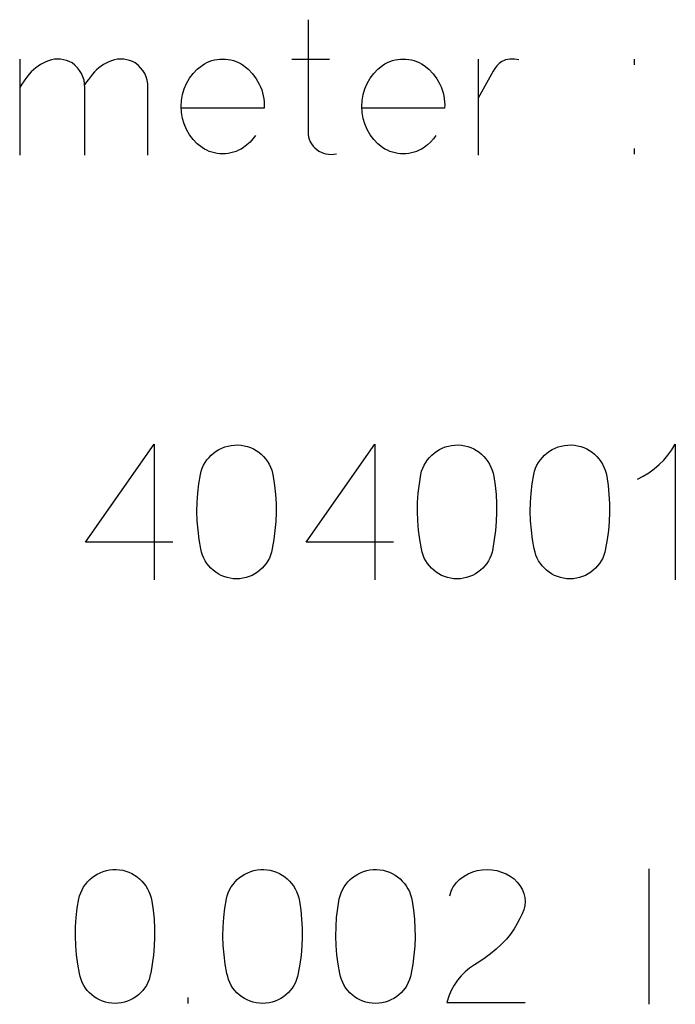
# Model space of a CAD drawing. Header units: inches. Extents: x -14.1 to 21.9, y -36.2 to -13.1.
# Tile 45 of 74: x 8.005 to 8.15, y -24.83 to -24.612. Entities that reach past the tile are written whole.
import ezdxf

# ---------------------------------------------------------------- set-up
doc = ezdxf.new("R2010")
doc.units = ezdxf.units.IN
doc.header["$LTSCALE"] = 0.5
doc.header["$MEASUREMENT"] = 0

msp = doc.modelspace()

# ---------------------------------------------------------------- linework, layer by layer
at = {"color": 7, "linetype": 'Continuous'}
for p, q in [((8.06845, -24.61201), (8.06845, -24.63679)), ((8.00473, -24.62071), (8.00474, -24.64197)), ((8.00879, -24.62226), (8.00827, -24.62266)), ((8.00934, -24.62191), (8.00879, -24.62226)), ((8.00991, -24.6216), (8.00934, -24.62191)), ((8.0105, -24.62132), (8.00991, -24.6216)), ((8.01112, -24.62108), (8.0105, -24.62132)), ((8.01177, -24.62089), (8.01112, -24.62108)), ((8.01112, -24.62108), (8.01112, -24.62108)), ((8.01242, -24.62077), (8.01177, -24.62089)), ((8.01308, -24.62073), (8.01242, -24.62077)), ((8.01375, -24.62075), (8.01308, -24.62073)), ((8.01441, -24.62085), (8.01375, -24.62075)), ((8.01506, -24.62102), (8.01441, -24.62085)), ((8.01569, -24.62126), (8.01506, -24.62102)), ((8.0163, -24.62158), (8.01569, -24.62126)), ((8.01693, -24.62207), (8.0163, -24.62158)), ((8.0163, -24.62158), (8.0163, -24.62158)), ((8.01749, -24.62262), (8.01693, -24.62207)), ((8.02274, -24.62226), (8.02223, -24.62266)), ((8.02328, -24.62191), (8.02274, -24.62226)), ((8.02384, -24.6216), (8.02328, -24.62191)), ((8.02443, -24.62132), (8.02384, -24.6216)), ((8.02504, -24.62108), (8.02443, -24.62132)), ((8.02571, -24.62089), (8.02504, -24.62108)), ((8.02504, -24.62108), (8.02504, -24.62108)), ((8.02637, -24.62077), (8.02571, -24.62089)), ((8.02704, -24.62073), (8.02637, -24.62077)), ((8.02771, -24.62075), (8.02704, -24.62073)), ((8.02838, -24.62085), (8.02771, -24.62075)), ((8.02902, -24.62102), (8.02838, -24.62085)), ((8.02965, -24.62126), (8.02902, -24.62102)), ((8.03026, -24.62158), (8.02965, -24.62126)), ((8.03089, -24.62207), (8.03026, -24.62158)), ((8.03026, -24.62158), (8.03026, -24.62158)), ((8.03145, -24.62262), (8.03089, -24.62207)), ((8.04398, -24.62296), (8.04502, -24.62212)), ((8.04502, -24.62212), (8.04555, -24.62179)), ((8.04502, -24.62212), (8.04502, -24.62212)), ((8.04555, -24.62179), (8.04608, -24.6215)), ((8.04608, -24.6215), (8.04663, -24.62126)), ((8.04663, -24.62126), (8.0472, -24.62106)), ((8.0472, -24.62106), (8.04777, -24.62091)), ((8.04777, -24.62091), (8.04836, -24.6208)), ((8.04836, -24.6208), (8.04896, -24.62073)), ((8.04896, -24.62073), (8.04958, -24.62071)), ((8.04958, -24.62071), (8.05019, -24.62073)), ((8.05019, -24.62073), (8.0508, -24.6208)), ((8.0508, -24.6208), (8.05139, -24.62091)), ((8.05139, -24.62091), (8.05197, -24.62106)), ((8.05197, -24.62106), (8.05254, -24.62126)), ((8.05254, -24.62126), (8.0531, -24.6215)), ((8.0531, -24.6215), (8.05365, -24.62179)), ((8.05365, -24.62179), (8.05418, -24.62212)), ((8.05418, -24.62212), (8.05418, -24.62212)), ((8.05418, -24.62212), (8.05525, -24.62298)), ((8.06488, -24.62075), (8.07321, -24.62075)), ((8.08389, -24.62296), (8.08492, -24.62212)), ((8.08492, -24.62212), (8.08545, -24.62179)), ((8.08492, -24.62212), (8.08492, -24.62212)), ((8.08545, -24.62179), (8.08598, -24.6215)), ((8.08598, -24.6215), (8.08654, -24.62126)), ((8.08654, -24.62126), (8.0871, -24.62106)), ((8.0871, -24.62106), (8.08767, -24.62091)), ((8.08767, -24.62091), (8.08826, -24.6208)), ((8.08826, -24.6208), (8.08887, -24.62073)), ((8.08887, -24.62073), (8.08948, -24.62071)), ((8.08948, -24.62071), (8.0901, -24.62073)), ((8.0901, -24.62073), (8.0907, -24.6208)), ((8.0907, -24.6208), (8.0913, -24.62091)), ((8.0913, -24.62091), (8.09188, -24.62106)), ((8.09188, -24.62106), (8.09245, -24.62126)), ((8.09245, -24.62126), (8.093, -24.6215)), ((8.093, -24.6215), (8.09355, -24.62179)), ((8.09355, -24.62179), (8.09408, -24.62212)), ((8.09408, -24.62212), (8.09408, -24.62212)), ((8.09408, -24.62212), (8.09516, -24.62298)), ((8.10603, -24.62075), (8.10603, -24.64197)), ((8.11017, -24.6222), (8.10972, -24.6228)), ((8.1107, -24.62168), (8.11017, -24.6222)), ((8.11125, -24.62129), (8.1107, -24.62168)), ((8.11168, -24.62107), (8.11125, -24.62129)), ((8.11125, -24.62129), (8.11125, -24.62129)), ((8.11212, -24.6209), (8.11168, -24.62107)), ((8.11259, -24.62079), (8.11212, -24.6209)), ((8.11308, -24.62073), (8.11259, -24.62079)), ((8.11406, -24.62073), (8.11308, -24.62073)), ((8.11502, -24.62088), (8.11406, -24.62073)), ((8.14056, -24.622), (8.14056, -24.62075)), ((8.00685, -24.62407), (8.00625, -24.62481)), ((8.0073, -24.62356), (8.00685, -24.62407)), ((8.00685, -24.62407), (8.00685, -24.62407)), ((8.00777, -24.62309), (8.0073, -24.62356)), ((8.00827, -24.62266), (8.00777, -24.62309)), ((8.01797, -24.62324), (8.01749, -24.62262)), ((8.01839, -24.62392), (8.01797, -24.62324)), ((8.01872, -24.62465), (8.01839, -24.62392)), ((8.01896, -24.6254), (8.01872, -24.62465)), ((8.02037, -24.62464), (8.01995, -24.62521)), ((8.02082, -24.62407), (8.02037, -24.62464)), ((8.02126, -24.62356), (8.02082, -24.62407)), ((8.02082, -24.62407), (8.02082, -24.62407)), ((8.02173, -24.62309), (8.02126, -24.62356)), ((8.02223, -24.62266), (8.02173, -24.62309)), ((8.03194, -24.62324), (8.03145, -24.62262)), ((8.03236, -24.62392), (8.03194, -24.62324)), ((8.03269, -24.62465), (8.03236, -24.62392)), ((8.03292, -24.6254), (8.03269, -24.62465)), ((8.04229, -24.62495), (8.04307, -24.6239)), ((8.04307, -24.6239), (8.04398, -24.62296)), ((8.05525, -24.62298), (8.05619, -24.62396)), ((8.05619, -24.62396), (8.057, -24.62505)), ((8.08219, -24.62495), (8.08297, -24.6239)), ((8.08297, -24.6239), (8.08389, -24.62296)), ((8.09516, -24.62298), (8.0961, -24.62396)), ((8.0961, -24.62396), (8.09691, -24.62505)), ((8.10935, -24.62341), (8.10603, -24.62933)), ((8.10972, -24.6228), (8.10935, -24.62341)), ((8.10935, -24.62341), (8.10935, -24.62341)), ((8.00519, -24.62626), (8.00474, -24.62697)), ((8.0057, -24.62554), (8.00519, -24.62626)), ((8.00625, -24.62481), (8.0057, -24.62554)), ((8.01909, -24.62617), (8.01896, -24.6254)), ((8.01912, -24.62697), (8.01909, -24.62617)), ((8.01953, -24.62578), (8.01912, -24.62635)), ((8.01995, -24.62521), (8.01953, -24.62578)), ((8.03305, -24.62617), (8.03292, -24.6254)), ((8.03308, -24.62697), (8.03305, -24.62617)), ((8.0411, -24.62732), (8.04162, -24.6261)), ((8.04162, -24.6261), (8.04229, -24.62495)), ((8.057, -24.62505), (8.05768, -24.62624)), ((8.05768, -24.62624), (8.05796, -24.62687)), ((8.081, -24.62732), (8.08152, -24.6261)), ((8.08152, -24.6261), (8.08219, -24.62495)), ((8.09691, -24.62505), (8.09758, -24.62624)), ((8.09758, -24.62624), (8.09787, -24.62687)), ((8.01912, -24.64197), (8.01912, -24.62697)), ((8.01912, -24.62697), (8.01912, -24.62697)), ((8.03308, -24.64197), (8.03308, -24.62697)), ((8.03308, -24.62697), (8.03308, -24.62697)), ((8.0405, -24.62987), (8.04072, -24.62858)), ((8.04072, -24.62858), (8.0411, -24.62732)), ((8.05796, -24.62687), (8.05821, -24.62752)), ((8.05821, -24.62752), (8.0584, -24.62817)), ((8.0584, -24.62817), (8.05856, -24.62883)), ((8.05856, -24.62883), (8.05866, -24.6295)), ((8.0804, -24.62987), (8.08062, -24.62858)), ((8.08062, -24.62858), (8.081, -24.62732)), ((8.09787, -24.62687), (8.09811, -24.62752)), ((8.09811, -24.62752), (8.0983, -24.62817)), ((8.0983, -24.62817), (8.09846, -24.62883)), ((8.09846, -24.62883), (8.09857, -24.6295)), ((8.04042, -24.6312), (8.0405, -24.62987)), ((8.0405, -24.63252), (8.04042, -24.6312)), ((8.04042, -24.6312), (8.04042, -24.6312)), ((8.05866, -24.6295), (8.05874, -24.63018)), ((8.05874, -24.63018), (8.05875, -24.63087)), ((8.05875, -24.63087), (8.05874, -24.63157)), ((8.08032, -24.6312), (8.0804, -24.62987)), ((8.0804, -24.63252), (8.08032, -24.6312)), ((8.08032, -24.6312), (8.08032, -24.6312)), ((8.09857, -24.6295), (8.09864, -24.63018)), ((8.09864, -24.63018), (8.09866, -24.63087)), ((8.09866, -24.63087), (8.09864, -24.63157)), ((8.05874, -24.63157), (8.0405, -24.63157)), ((8.04072, -24.63382), (8.0405, -24.63252)), ((8.05874, -24.63157), (8.05874, -24.63157)), ((8.08062, -24.63382), (8.0804, -24.63252)), ((8.09864, -24.63157), (8.08041, -24.63157)), ((8.09864, -24.63157), (8.09864, -24.63157)), ((8.0411, -24.63507), (8.04072, -24.63382)), ((8.04162, -24.63629), (8.0411, -24.63507)), ((8.081, -24.63507), (8.08062, -24.63382)), ((8.08152, -24.63629), (8.081, -24.63507)), ((8.04229, -24.63744), (8.04162, -24.63629)), ((8.04307, -24.63849), (8.04229, -24.63744)), ((8.05683, -24.63762), (8.05628, -24.63838)), ((8.06845, -24.63679), (8.06845, -24.63679)), ((8.06845, -24.63679), (8.06848, -24.63737)), ((8.06848, -24.63737), (8.06857, -24.63792)), ((8.08219, -24.63744), (8.08152, -24.63629)), ((8.08297, -24.63849), (8.08219, -24.63744)), ((8.09673, -24.63762), (8.09619, -24.63838)), ((8.04398, -24.63943), (8.04307, -24.63849)), ((8.04502, -24.64027), (8.04398, -24.63943)), ((8.05494, -24.6397), (8.05418, -24.64027)), ((8.05565, -24.63907), (8.05494, -24.6397)), ((8.05628, -24.63838), (8.05565, -24.63907)), ((8.06857, -24.63792), (8.06873, -24.63846)), ((8.06873, -24.63846), (8.06895, -24.63899)), ((8.06895, -24.63899), (8.06922, -24.63949)), ((8.06922, -24.63949), (8.06956, -24.63994)), ((8.08389, -24.63943), (8.08297, -24.63849)), ((8.08492, -24.64027), (8.08389, -24.63943)), ((8.09485, -24.6397), (8.09408, -24.64027)), ((8.09555, -24.63907), (8.09485, -24.6397)), ((8.09619, -24.63838), (8.09555, -24.63907)), ((8.04555, -24.6406), (8.04502, -24.64027)), ((8.04502, -24.64027), (8.04502, -24.64027)), ((8.04608, -24.64089), (8.04555, -24.6406)), ((8.04663, -24.64113), (8.04608, -24.64089)), ((8.0472, -24.64133), (8.04663, -24.64113)), ((8.04777, -24.64148), (8.0472, -24.64133)), ((8.04836, -24.64159), (8.04777, -24.64148)), ((8.04896, -24.64166), (8.04836, -24.64159)), ((8.04958, -24.64168), (8.04896, -24.64166)), ((8.05019, -24.64166), (8.04958, -24.64168)), ((8.0508, -24.64159), (8.05019, -24.64166)), ((8.05139, -24.64148), (8.0508, -24.64159)), ((8.05197, -24.64133), (8.05139, -24.64148)), ((8.05254, -24.64113), (8.05197, -24.64133)), ((8.0531, -24.64089), (8.05254, -24.64113)), ((8.05365, -24.6406), (8.0531, -24.64089)), ((8.05418, -24.64027), (8.05365, -24.6406)), ((8.05418, -24.64027), (8.05418, -24.64027)), ((8.06956, -24.63994), (8.06995, -24.64036)), ((8.06995, -24.64036), (8.0704, -24.64073)), ((8.0704, -24.64073), (8.0704, -24.64073)), ((8.0704, -24.64073), (8.07086, -24.64105)), ((8.07086, -24.64105), (8.07136, -24.64132)), ((8.07136, -24.64132), (8.07188, -24.64153)), ((8.07188, -24.64153), (8.07242, -24.64168)), ((8.07242, -24.64168), (8.07299, -24.64177)), ((8.07299, -24.64177), (8.07356, -24.6418)), ((8.07356, -24.6418), (8.07413, -24.64175)), ((8.07413, -24.64175), (8.07471, -24.64164)), ((8.08545, -24.6406), (8.08492, -24.64027)), ((8.08492, -24.64027), (8.08492, -24.64027)), ((8.08598, -24.64089), (8.08545, -24.6406)), ((8.08654, -24.64113), (8.08598, -24.64089)), ((8.0871, -24.64133), (8.08654, -24.64113)), ((8.08767, -24.64148), (8.0871, -24.64133)), ((8.08826, -24.64159), (8.08767, -24.64148)), ((8.08887, -24.64166), (8.08826, -24.64159)), ((8.08948, -24.64168), (8.08887, -24.64166)), ((8.0901, -24.64166), (8.08948, -24.64168)), ((8.0907, -24.64159), (8.0901, -24.64166)), ((8.0913, -24.64148), (8.0907, -24.64159)), ((8.09188, -24.64133), (8.0913, -24.64148)), ((8.09245, -24.64113), (8.09188, -24.64133)), ((8.093, -24.64089), (8.09245, -24.64113)), ((8.09355, -24.6406), (8.093, -24.64089)), ((8.09408, -24.64027), (8.09355, -24.6406)), ((8.09408, -24.64027), (8.09408, -24.64027)), ((8.14056, -24.64177), (8.14056, -24.64052)), ((8.0193, -24.7275), (8.03447, -24.70582)), ((8.03447, -24.70582), (8.03447, -24.70582)), ((8.03447, -24.70582), (8.03447, -24.73582)), ((8.04815, -24.7074), (8.04875, -24.70704)), ((8.04875, -24.70704), (8.04938, -24.70673)), ((8.04938, -24.70673), (8.05005, -24.70647)), ((8.05005, -24.70647), (8.05074, -24.70626)), ((8.05074, -24.70626), (8.05145, -24.70612)), ((8.05145, -24.70612), (8.05217, -24.70604)), ((8.05217, -24.70604), (8.05291, -24.70603)), ((8.05291, -24.70603), (8.05291, -24.70603)), ((8.05291, -24.70603), (8.05365, -24.70608)), ((8.05365, -24.70608), (8.05436, -24.7062)), ((8.05436, -24.7062), (8.05506, -24.70637)), ((8.05506, -24.70637), (8.05573, -24.70661)), ((8.05573, -24.70661), (8.05637, -24.7069)), ((8.05637, -24.7069), (8.05698, -24.70724)), ((8.05698, -24.70724), (8.05756, -24.70764)), ((8.06803, -24.7275), (8.0832, -24.70582)), ((8.0832, -24.70582), (8.0832, -24.70582)), ((8.0832, -24.70582), (8.0832, -24.73582)), ((8.09688, -24.7074), (8.09748, -24.70704)), ((8.09748, -24.70704), (8.09811, -24.70673)), ((8.09811, -24.70673), (8.09878, -24.70647)), ((8.09878, -24.70647), (8.09947, -24.70626)), ((8.09947, -24.70626), (8.10017, -24.70612)), ((8.10017, -24.70612), (8.1009, -24.70604)), ((8.1009, -24.70604), (8.10164, -24.70603)), ((8.10164, -24.70603), (8.10164, -24.70603)), ((8.10164, -24.70603), (8.10238, -24.70608)), ((8.10238, -24.70608), (8.10309, -24.7062)), ((8.10309, -24.7062), (8.10378, -24.70637)), ((8.10378, -24.70637), (8.10446, -24.70661)), ((8.10446, -24.70661), (8.1051, -24.7069)), ((8.1051, -24.7069), (8.10571, -24.70724)), ((8.10571, -24.70724), (8.10628, -24.70764)), ((8.12182, -24.7074), (8.12242, -24.70704)), ((8.12242, -24.70704), (8.12305, -24.70673)), ((8.12305, -24.70673), (8.12372, -24.70647)), ((8.12372, -24.70647), (8.12441, -24.70626)), ((8.12441, -24.70626), (8.12511, -24.70612)), ((8.12511, -24.70612), (8.12584, -24.70604)), ((8.12584, -24.70604), (8.12658, -24.70603)), ((8.12658, -24.70603), (8.12658, -24.70603)), ((8.12658, -24.70603), (8.12732, -24.70608)), ((8.12732, -24.70608), (8.12803, -24.7062)), ((8.12803, -24.7062), (8.12872, -24.70637)), ((8.12872, -24.70637), (8.1294, -24.70661)), ((8.1294, -24.70661), (8.13004, -24.7069)), ((8.13004, -24.7069), (8.13065, -24.70724)), ((8.13065, -24.70724), (8.13122, -24.70764)), ((8.14799, -24.70825), (8.14884, -24.70707)), ((8.14884, -24.70707), (8.14961, -24.70582)), ((8.14961, -24.70582), (8.14961, -24.70582)), ((8.14961, -24.70582), (8.14961, -24.73582)), ((8.04572, -24.70989), (8.04612, -24.70931)), ((8.04612, -24.70931), (8.04657, -24.70877)), ((8.04657, -24.70877), (8.04706, -24.70827)), ((8.04706, -24.70827), (8.04758, -24.70781)), ((8.04758, -24.70781), (8.04815, -24.7074)), ((8.05756, -24.70764), (8.05809, -24.70808)), ((8.05809, -24.70808), (8.05859, -24.70857)), ((8.05859, -24.70857), (8.05904, -24.7091)), ((8.05904, -24.7091), (8.05946, -24.70967)), ((8.09445, -24.70989), (8.09485, -24.70931)), ((8.09485, -24.70931), (8.0953, -24.70877)), ((8.0953, -24.70877), (8.09579, -24.70827)), ((8.09579, -24.70827), (8.09631, -24.70781)), ((8.09631, -24.70781), (8.09688, -24.7074)), ((8.10628, -24.70764), (8.10682, -24.70808)), ((8.10682, -24.70808), (8.10732, -24.70857)), ((8.10732, -24.70857), (8.10777, -24.7091)), ((8.10777, -24.7091), (8.10818, -24.70967)), ((8.11939, -24.70989), (8.11979, -24.70931)), ((8.11979, -24.70931), (8.12024, -24.70877)), ((8.12024, -24.70877), (8.12073, -24.70827)), ((8.12073, -24.70827), (8.12125, -24.70781)), ((8.12125, -24.70781), (8.12182, -24.7074)), ((8.13122, -24.70764), (8.13176, -24.70808)), ((8.13176, -24.70808), (8.13226, -24.70857)), ((8.13226, -24.70857), (8.13271, -24.7091)), ((8.13271, -24.7091), (8.13312, -24.70967)), ((8.14603, -24.71038), (8.14705, -24.70935)), ((8.14705, -24.70935), (8.14799, -24.70825)), ((8.04483, -24.71183), (8.04507, -24.71115)), ((8.04507, -24.71115), (8.04537, -24.71051)), ((8.04537, -24.71051), (8.04572, -24.70989)), ((8.05946, -24.70967), (8.05983, -24.71028)), ((8.05983, -24.71028), (8.06015, -24.71092)), ((8.06015, -24.71092), (8.06042, -24.71159)), ((8.06042, -24.71159), (8.06063, -24.71228)), ((8.09356, -24.71183), (8.0938, -24.71115)), ((8.0938, -24.71115), (8.0941, -24.71051)), ((8.0941, -24.71051), (8.09445, -24.70989)), ((8.10818, -24.70967), (8.10856, -24.71028)), ((8.10856, -24.71028), (8.10888, -24.71092)), ((8.10888, -24.71092), (8.10915, -24.71159)), ((8.10915, -24.71159), (8.10936, -24.71228)), ((8.1185, -24.71183), (8.11874, -24.71115)), ((8.11874, -24.71115), (8.11904, -24.71051)), ((8.11904, -24.71051), (8.11939, -24.70989)), ((8.13312, -24.70967), (8.1335, -24.71028)), ((8.1335, -24.71028), (8.13382, -24.71092)), ((8.13382, -24.71092), (8.13409, -24.71159)), ((8.13409, -24.71159), (8.1343, -24.71228)), ((8.14377, -24.71219), (8.14493, -24.71133)), ((8.14493, -24.71133), (8.14603, -24.71038)), ((8.04432, -24.7146), (8.04466, -24.71254)), ((8.04466, -24.71254), (8.04483, -24.71183)), ((8.04466, -24.71254), (8.04466, -24.71254)), ((8.06063, -24.71228), (8.06078, -24.71299)), ((8.06078, -24.71299), (8.06078, -24.71299)), ((8.06078, -24.71299), (8.06107, -24.71499)), ((8.09305, -24.7146), (8.09339, -24.71254)), ((8.09339, -24.71254), (8.09356, -24.71183)), ((8.09339, -24.71254), (8.09339, -24.71254)), ((8.10936, -24.71228), (8.10951, -24.71299)), ((8.10951, -24.71299), (8.10951, -24.71299)), ((8.10951, -24.71299), (8.1098, -24.71499)), ((8.11799, -24.7146), (8.11833, -24.71254)), ((8.11833, -24.71254), (8.1185, -24.71183)), ((8.11833, -24.71254), (8.11833, -24.71254)), ((8.1343, -24.71228), (8.13445, -24.71299)), ((8.13445, -24.71299), (8.13445, -24.71299)), ((8.13445, -24.71299), (8.13474, -24.71499)), ((8.14124, -24.71361), (8.14254, -24.71295)), ((8.14254, -24.71295), (8.14377, -24.71219)), ((8.04408, -24.71666), (8.04432, -24.7146)), ((8.06107, -24.71499), (8.06128, -24.71699)), ((8.09281, -24.71666), (8.09305, -24.7146)), ((8.1098, -24.71499), (8.11001, -24.71699)), ((8.11775, -24.71666), (8.11799, -24.7146)), ((8.13474, -24.71499), (8.13495, -24.71699)), ((8.04394, -24.71871), (8.04408, -24.71666)), ((8.06128, -24.71699), (8.06139, -24.71899)), ((8.09267, -24.71871), (8.09281, -24.71666)), ((8.11001, -24.71699), (8.11011, -24.71899)), ((8.11761, -24.71871), (8.11775, -24.71666)), ((8.13495, -24.71699), (8.13506, -24.71899)), ((8.0439, -24.72077), (8.04394, -24.71871)), ((8.06139, -24.71899), (8.0614, -24.72098)), ((8.09263, -24.72077), (8.09267, -24.71871)), ((8.11011, -24.71899), (8.11013, -24.72098)), ((8.11757, -24.72077), (8.11761, -24.71871)), ((8.13506, -24.71899), (8.13507, -24.72098)), ((8.04397, -24.72283), (8.0439, -24.72077)), ((8.0614, -24.72098), (8.06133, -24.72298)), ((8.0927, -24.72283), (8.09263, -24.72077)), ((8.11013, -24.72098), (8.11006, -24.72298)), ((8.11764, -24.72283), (8.11757, -24.72077)), ((8.13507, -24.72098), (8.135, -24.72298)), ((8.04414, -24.72488), (8.04397, -24.72283)), ((8.06133, -24.72298), (8.06115, -24.72497)), ((8.09287, -24.72488), (8.0927, -24.72283)), ((8.11006, -24.72298), (8.10988, -24.72497)), ((8.11781, -24.72488), (8.11764, -24.72283)), ((8.135, -24.72298), (8.13482, -24.72497)), ((8.04441, -24.72694), (8.04414, -24.72488)), ((8.04479, -24.72899), (8.04441, -24.72694)), ((8.06089, -24.72696), (8.06053, -24.72895)), ((8.06115, -24.72497), (8.06089, -24.72696)), ((8.09314, -24.72694), (8.09287, -24.72488)), ((8.09351, -24.72899), (8.09314, -24.72694)), ((8.10962, -24.72696), (8.10926, -24.72895)), ((8.10988, -24.72497), (8.10962, -24.72696)), ((8.11808, -24.72694), (8.11781, -24.72488)), ((8.11845, -24.72899), (8.11808, -24.72694)), ((8.13456, -24.72696), (8.1342, -24.72895)), ((8.13482, -24.72497), (8.13456, -24.72696)), ((8.03861, -24.7275), (8.0193, -24.7275)), ((8.0193, -24.7275), (8.0193, -24.7275)), ((8.04494, -24.7297), (8.04479, -24.72899)), ((8.04479, -24.72899), (8.04479, -24.72899)), ((8.06053, -24.72899), (8.06038, -24.7297)), ((8.08734, -24.7275), (8.06803, -24.7275)), ((8.06803, -24.7275), (8.06803, -24.7275)), ((8.09367, -24.7297), (8.09351, -24.72899)), ((8.09351, -24.72899), (8.09351, -24.72899)), ((8.10926, -24.72899), (8.10911, -24.7297)), ((8.11861, -24.7297), (8.11845, -24.72899)), ((8.11845, -24.72899), (8.11845, -24.72899)), ((8.1342, -24.72899), (8.13405, -24.7297)), ((8.04515, -24.73037), (8.04494, -24.7297)), ((8.04541, -24.73102), (8.04515, -24.73037)), ((8.04574, -24.73164), (8.04541, -24.73102)), ((8.0599, -24.73102), (8.05958, -24.73164)), ((8.06017, -24.73037), (8.0599, -24.73102)), ((8.06038, -24.7297), (8.06017, -24.73037)), ((8.09388, -24.73037), (8.09367, -24.7297)), ((8.09414, -24.73102), (8.09388, -24.73037)), ((8.09447, -24.73164), (8.09414, -24.73102)), ((8.10863, -24.73102), (8.1083, -24.73164)), ((8.1089, -24.73037), (8.10863, -24.73102)), ((8.10911, -24.7297), (8.1089, -24.73037)), ((8.11882, -24.73037), (8.11861, -24.7297)), ((8.11908, -24.73102), (8.11882, -24.73037)), ((8.11941, -24.73164), (8.11908, -24.73102)), ((8.13357, -24.73102), (8.13324, -24.73164)), ((8.13384, -24.73037), (8.13357, -24.73102)), ((8.13405, -24.7297), (8.13384, -24.73037)), ((8.04612, -24.73222), (8.04574, -24.73164)), ((8.04654, -24.73276), (8.04612, -24.73222)), ((8.047, -24.73326), (8.04654, -24.73276)), ((8.0475, -24.73373), (8.047, -24.73326)), ((8.05832, -24.73326), (8.05782, -24.73373)), ((8.05878, -24.73276), (8.05832, -24.73326)), ((8.0592, -24.73222), (8.05878, -24.73276)), ((8.05958, -24.73164), (8.0592, -24.73222)), ((8.09485, -24.73222), (8.09447, -24.73164)), ((8.09526, -24.73276), (8.09485, -24.73222)), ((8.09573, -24.73326), (8.09526, -24.73276)), ((8.09623, -24.73373), (8.09573, -24.73326)), ((8.10705, -24.73326), (8.10655, -24.73373)), ((8.10751, -24.73276), (8.10705, -24.73326)), ((8.10793, -24.73222), (8.10751, -24.73276)), ((8.1083, -24.73164), (8.10793, -24.73222)), ((8.11979, -24.73222), (8.11941, -24.73164)), ((8.1202, -24.73276), (8.11979, -24.73222)), ((8.12067, -24.73326), (8.1202, -24.73276)), ((8.12117, -24.73373), (8.12067, -24.73326)), ((8.13199, -24.73326), (8.13149, -24.73373)), ((8.13245, -24.73276), (8.13199, -24.73326)), ((8.13287, -24.73222), (8.13245, -24.73276)), ((8.13324, -24.73164), (8.13287, -24.73222)), ((8.04805, -24.73415), (8.0475, -24.73373)), ((8.04862, -24.73452), (8.04805, -24.73415)), ((8.04923, -24.73485), (8.04862, -24.73452)), ((8.04988, -24.73512), (8.04923, -24.73485)), ((8.05055, -24.73534), (8.04988, -24.73512)), ((8.05124, -24.73549), (8.05055, -24.73534)), ((8.05194, -24.73559), (8.05124, -24.73549)), ((8.05266, -24.73562), (8.05194, -24.73559)), ((8.05338, -24.73559), (8.05266, -24.73562)), ((8.05266, -24.73562), (8.05266, -24.73562)), ((8.05408, -24.73549), (8.05338, -24.73559)), ((8.05476, -24.73534), (8.05408, -24.73549)), ((8.05543, -24.73512), (8.05476, -24.73534)), ((8.05608, -24.73485), (8.05543, -24.73512)), ((8.0567, -24.73452), (8.05608, -24.73485)), ((8.05727, -24.73415), (8.0567, -24.73452)), ((8.05782, -24.73373), (8.05727, -24.73415)), ((8.09678, -24.73415), (8.09623, -24.73373)), ((8.09735, -24.73452), (8.09678, -24.73415)), ((8.09796, -24.73485), (8.09735, -24.73452)), ((8.09861, -24.73512), (8.09796, -24.73485)), ((8.09928, -24.73534), (8.09861, -24.73512)), ((8.09997, -24.73549), (8.09928, -24.73534)), ((8.10067, -24.73559), (8.09997, -24.73549)), ((8.10139, -24.73562), (8.10067, -24.73559)), ((8.10211, -24.73559), (8.10139, -24.73562)), ((8.10139, -24.73562), (8.10139, -24.73562)), ((8.10281, -24.73549), (8.10211, -24.73559)), ((8.10349, -24.73534), (8.10281, -24.73549)), ((8.10416, -24.73512), (8.10349, -24.73534)), ((8.10481, -24.73485), (8.10416, -24.73512)), ((8.10543, -24.73452), (8.10481, -24.73485)), ((8.106, -24.73415), (8.10543, -24.73452)), ((8.10655, -24.73373), (8.106, -24.73415)), ((8.12172, -24.73415), (8.12117, -24.73373)), ((8.12229, -24.73452), (8.12172, -24.73415)), ((8.1229, -24.73485), (8.12229, -24.73452)), ((8.12355, -24.73512), (8.1229, -24.73485)), ((8.12422, -24.73534), (8.12355, -24.73512)), ((8.12491, -24.73549), (8.12422, -24.73534)), ((8.12561, -24.73559), (8.12491, -24.73549)), ((8.12633, -24.73562), (8.12561, -24.73559)), ((8.12705, -24.73559), (8.12633, -24.73562)), ((8.12633, -24.73562), (8.12633, -24.73562)), ((8.12775, -24.73549), (8.12705, -24.73559)), ((8.12843, -24.73534), (8.12775, -24.73549)), ((8.1291, -24.73512), (8.12843, -24.73534)), ((8.12975, -24.73485), (8.1291, -24.73512)), ((8.13037, -24.73452), (8.12975, -24.73485)), ((8.13094, -24.73415), (8.13037, -24.73452)), ((8.13149, -24.73373), (8.13094, -24.73415)), ((8.02129, -24.80126), (8.02189, -24.8009)), ((8.02189, -24.8009), (8.02253, -24.80058)), ((8.02253, -24.80058), (8.02319, -24.80032)), ((8.02319, -24.80032), (8.02388, -24.80011)), ((8.02388, -24.80011), (8.02459, -24.79997)), ((8.02459, -24.79997), (8.02531, -24.79989)), ((8.02531, -24.79989), (8.02605, -24.79988)), ((8.02605, -24.79988), (8.02605, -24.79988)), ((8.02605, -24.79988), (8.02679, -24.79994)), ((8.02679, -24.79994), (8.0275, -24.80005)), ((8.0275, -24.80005), (8.0282, -24.80022)), ((8.0282, -24.80022), (8.02887, -24.80046)), ((8.02887, -24.80046), (8.02952, -24.80076)), ((8.02952, -24.80076), (8.03012, -24.8011)), ((8.0539, -24.80126), (8.0545, -24.8009)), ((8.0545, -24.8009), (8.05514, -24.80058)), ((8.05514, -24.80058), (8.0558, -24.80032)), ((8.0558, -24.80032), (8.05649, -24.80011)), ((8.05649, -24.80011), (8.0572, -24.79997)), ((8.0572, -24.79997), (8.05793, -24.79989)), ((8.05793, -24.79989), (8.05866, -24.79988)), ((8.05866, -24.79988), (8.05866, -24.79988)), ((8.05866, -24.79988), (8.0594, -24.79994)), ((8.0594, -24.79994), (8.06011, -24.80005)), ((8.06011, -24.80005), (8.06081, -24.80022)), ((8.06081, -24.80022), (8.06148, -24.80046)), ((8.06148, -24.80046), (8.06213, -24.80076)), ((8.06213, -24.80076), (8.06273, -24.8011)), ((8.07884, -24.80126), (8.07944, -24.8009)), ((8.07944, -24.8009), (8.08008, -24.80058)), ((8.08008, -24.80058), (8.08074, -24.80032)), ((8.08074, -24.80032), (8.08143, -24.80011)), ((8.08143, -24.80011), (8.08214, -24.79997)), ((8.08214, -24.79997), (8.08287, -24.79989)), ((8.08287, -24.79989), (8.0836, -24.79988)), ((8.0836, -24.79988), (8.0836, -24.79988)), ((8.0836, -24.79988), (8.08434, -24.79994)), ((8.08434, -24.79994), (8.08506, -24.80005)), ((8.08506, -24.80005), (8.08575, -24.80022)), ((8.08575, -24.80022), (8.08642, -24.80046)), ((8.08642, -24.80046), (8.08707, -24.80076)), ((8.08707, -24.80076), (8.08767, -24.8011)), ((8.10292, -24.80136), (8.10387, -24.80082)), ((8.10387, -24.80082), (8.10485, -24.80041)), ((8.10485, -24.80041), (8.10585, -24.80013)), ((8.10585, -24.80013), (8.10693, -24.79995)), ((8.10585, -24.80013), (8.10585, -24.80013)), ((8.10693, -24.79995), (8.10802, -24.79988)), ((8.10802, -24.79988), (8.1091, -24.79995)), ((8.1091, -24.79995), (8.1102, -24.80013)), ((8.1102, -24.80013), (8.1102, -24.80013)), ((8.1102, -24.80013), (8.11123, -24.80043)), ((8.11123, -24.80043), (8.1122, -24.80084)), ((8.1122, -24.80084), (8.11311, -24.80135)), ((8.14374, -24.79972), (8.14374, -24.82968)), ((8.01926, -24.80316), (8.01971, -24.80262)), ((8.01971, -24.80262), (8.0202, -24.80212)), ((8.0202, -24.80212), (8.02073, -24.80167)), ((8.02073, -24.80167), (8.02129, -24.80126)), ((8.03012, -24.8011), (8.0307, -24.8015)), ((8.0307, -24.8015), (8.03123, -24.80194)), ((8.03123, -24.80194), (8.03173, -24.80242)), ((8.03173, -24.80242), (8.03218, -24.80295)), ((8.03218, -24.80295), (8.0326, -24.80352)), ((8.05188, -24.80316), (8.05233, -24.80262)), ((8.05233, -24.80262), (8.05281, -24.80212)), ((8.05281, -24.80212), (8.05334, -24.80167)), ((8.05334, -24.80167), (8.0539, -24.80126)), ((8.06273, -24.8011), (8.06331, -24.8015)), ((8.06331, -24.8015), (8.06384, -24.80194)), ((8.06384, -24.80194), (8.06434, -24.80242)), ((8.06434, -24.80242), (8.0648, -24.80295)), ((8.0648, -24.80295), (8.06521, -24.80352)), ((8.07682, -24.80316), (8.07727, -24.80262)), ((8.07727, -24.80262), (8.07775, -24.80212)), ((8.07775, -24.80212), (8.07828, -24.80167)), ((8.07828, -24.80167), (8.07884, -24.80126)), ((8.08767, -24.8011), (8.08825, -24.8015)), ((8.08825, -24.8015), (8.08878, -24.80194)), ((8.08878, -24.80194), (8.08928, -24.80242)), ((8.08928, -24.80242), (8.08974, -24.80295)), ((8.08974, -24.80295), (8.09015, -24.80352)), ((8.10086, -24.80326), (8.10121, -24.80283)), ((8.10121, -24.80283), (8.10158, -24.80242)), ((8.10158, -24.80242), (8.102, -24.80204)), ((8.102, -24.80204), (8.10292, -24.80136)), ((8.102, -24.80204), (8.102, -24.80204)), ((8.11311, -24.80135), (8.11397, -24.80196)), ((8.11397, -24.80196), (8.11397, -24.80196)), ((8.11397, -24.80196), (8.1147, -24.80268)), ((8.1147, -24.80268), (8.11529, -24.80343)), ((8.01797, -24.80569), (8.01821, -24.805)), ((8.01821, -24.805), (8.01851, -24.80436)), ((8.01851, -24.80436), (8.01886, -24.80374)), ((8.01886, -24.80374), (8.01926, -24.80316)), ((8.0326, -24.80352), (8.03297, -24.80413)), ((8.03297, -24.80413), (8.03329, -24.80477)), ((8.03329, -24.80477), (8.03356, -24.80545)), ((8.05059, -24.80569), (8.05083, -24.805)), ((8.05083, -24.805), (8.05112, -24.80436)), ((8.05112, -24.80436), (8.05148, -24.80374)), ((8.05148, -24.80374), (8.05188, -24.80316)), ((8.06521, -24.80352), (8.06558, -24.80413)), ((8.06558, -24.80413), (8.06591, -24.80477)), ((8.06591, -24.80477), (8.06618, -24.80545)), ((8.07553, -24.80569), (8.07577, -24.805)), ((8.07577, -24.805), (8.07606, -24.80436)), ((8.07606, -24.80436), (8.07642, -24.80374)), ((8.07642, -24.80374), (8.07682, -24.80316)), ((8.09015, -24.80352), (8.09052, -24.80413)), ((8.09052, -24.80413), (8.09085, -24.80477)), ((8.09085, -24.80477), (8.09112, -24.80545)), ((8.09976, -24.80573), (8.09991, -24.80519)), ((8.09991, -24.80519), (8.10008, -24.80467)), ((8.10008, -24.80467), (8.10031, -24.80418)), ((8.10031, -24.80418), (8.10056, -24.80371)), ((8.10056, -24.80371), (8.10086, -24.80326)), ((8.11529, -24.80343), (8.11577, -24.80424)), ((8.11577, -24.80424), (8.11613, -24.80515)), ((8.11613, -24.80515), (8.11613, -24.80515)), ((8.11613, -24.80515), (8.11634, -24.80604)), ((8.01746, -24.80846), (8.0178, -24.80639)), ((8.0178, -24.80639), (8.01797, -24.80569)), ((8.0178, -24.80639), (8.0178, -24.80639)), ((8.03356, -24.80545), (8.03377, -24.80614)), ((8.03377, -24.80614), (8.03392, -24.80685)), ((8.03392, -24.80685), (8.03392, -24.80685)), ((8.03392, -24.80685), (8.03422, -24.80885)), ((8.05007, -24.80846), (8.05041, -24.80639)), ((8.05041, -24.80639), (8.05059, -24.80569)), ((8.05041, -24.80639), (8.05041, -24.80639)), ((8.06618, -24.80545), (8.06639, -24.80614)), ((8.06639, -24.80614), (8.06654, -24.80685)), ((8.06654, -24.80685), (8.06654, -24.80685)), ((8.06654, -24.80685), (8.06683, -24.80885)), ((8.07501, -24.80846), (8.07535, -24.80639)), ((8.07535, -24.80639), (8.07553, -24.80569)), ((8.07535, -24.80639), (8.07535, -24.80639)), ((8.09112, -24.80545), (8.09133, -24.80614)), ((8.09133, -24.80614), (8.09148, -24.80685)), ((8.09148, -24.80685), (8.09148, -24.80685)), ((8.09148, -24.80685), (8.09177, -24.80885)), ((8.11634, -24.80604), (8.11642, -24.80694)), ((8.11642, -24.80694), (8.11634, -24.80784)), ((8.01722, -24.81051), (8.01746, -24.80846)), ((8.03422, -24.80885), (8.03442, -24.81085)), ((8.04983, -24.81051), (8.05007, -24.80846)), ((8.06683, -24.80885), (8.06703, -24.81085)), ((8.07477, -24.81051), (8.07501, -24.80846)), ((8.09177, -24.80885), (8.09197, -24.81085)), ((8.11613, -24.80876), (8.11576, -24.8097)), ((8.11634, -24.80784), (8.11613, -24.80876)), ((8.11613, -24.80876), (8.11613, -24.80876)), ((8.01708, -24.81257), (8.01722, -24.81051)), ((8.03442, -24.81085), (8.03453, -24.81284)), ((8.0497, -24.81257), (8.04983, -24.81051)), ((8.06703, -24.81085), (8.06714, -24.81284)), ((8.07464, -24.81257), (8.07477, -24.81051)), ((8.09197, -24.81085), (8.09208, -24.81284)), ((8.1147, -24.81182), (8.11401, -24.81298)), ((8.11529, -24.81072), (8.1147, -24.81182)), ((8.11576, -24.8097), (8.11529, -24.81072)), ((8.01705, -24.81462), (8.01708, -24.81257)), ((8.03453, -24.81284), (8.03455, -24.81483)), ((8.04966, -24.81462), (8.0497, -24.81257)), ((8.06714, -24.81284), (8.06716, -24.81483)), ((8.0746, -24.81462), (8.07464, -24.81257)), ((8.09208, -24.81284), (8.0921, -24.81483)), ((8.11401, -24.81298), (8.11322, -24.81415)), ((8.11401, -24.81298), (8.11401, -24.81298)), ((8.01711, -24.81668), (8.01705, -24.81462)), ((8.03455, -24.81483), (8.03447, -24.81683)), ((8.04973, -24.81668), (8.04966, -24.81462)), ((8.06716, -24.81483), (8.06708, -24.81683)), ((8.07467, -24.81668), (8.0746, -24.81462)), ((8.0921, -24.81483), (8.09202, -24.81683)), ((8.11229, -24.81529), (8.11123, -24.81641)), ((8.11322, -24.81415), (8.11229, -24.81529)), ((8.01729, -24.81874), (8.01711, -24.81668)), ((8.03447, -24.81683), (8.03429, -24.81882)), ((8.0499, -24.81874), (8.04973, -24.81668)), ((8.06708, -24.81683), (8.06691, -24.81882)), ((8.07484, -24.81874), (8.07467, -24.81668)), ((8.09202, -24.81683), (8.09185, -24.81882)), ((8.11004, -24.8175), (8.1088, -24.81849)), ((8.11123, -24.81641), (8.11004, -24.8175)), ((8.11004, -24.8175), (8.11004, -24.8175)), ((8.01756, -24.82079), (8.01729, -24.81874)), ((8.03429, -24.81882), (8.03403, -24.82081)), ((8.05017, -24.82079), (8.0499, -24.81874)), ((8.06691, -24.81882), (8.06664, -24.82081)), ((8.07511, -24.82079), (8.07484, -24.81874)), ((8.09185, -24.81882), (8.09158, -24.82081)), ((8.1064, -24.82023), (8.10523, -24.82098)), ((8.10758, -24.8194), (8.1064, -24.82023)), ((8.1088, -24.81849), (8.10758, -24.8194)), ((8.01793, -24.82284), (8.01756, -24.82079)), ((8.03403, -24.82081), (8.03368, -24.8228)), ((8.05054, -24.82284), (8.05017, -24.82079)), ((8.06664, -24.82081), (8.06629, -24.8228)), ((8.07548, -24.82284), (8.07511, -24.82079)), ((8.09158, -24.82081), (8.09123, -24.8228)), ((8.10315, -24.82253), (8.10226, -24.82341)), ((8.10414, -24.82172), (8.10315, -24.82253)), ((8.10523, -24.82098), (8.10414, -24.82172)), ((8.10523, -24.82098), (8.10523, -24.82098)), ((8.01808, -24.82355), (8.01793, -24.82284)), ((8.01793, -24.82284), (8.01793, -24.82284)), ((8.01829, -24.82423), (8.01808, -24.82355)), ((8.01856, -24.82488), (8.01829, -24.82423)), ((8.01888, -24.82549), (8.01856, -24.82488)), ((8.03304, -24.82488), (8.03272, -24.82549)), ((8.03331, -24.82423), (8.03304, -24.82488)), ((8.03352, -24.82355), (8.03331, -24.82423)), ((8.03367, -24.82284), (8.03352, -24.82355)), ((8.0507, -24.82355), (8.05054, -24.82284)), ((8.05054, -24.82284), (8.05054, -24.82284)), ((8.05091, -24.82423), (8.0507, -24.82355)), ((8.05117, -24.82488), (8.05091, -24.82423)), ((8.05149, -24.82549), (8.05117, -24.82488)), ((8.06565, -24.82488), (8.06533, -24.82549)), ((8.06592, -24.82423), (8.06565, -24.82488)), ((8.06613, -24.82355), (8.06592, -24.82423)), ((8.06629, -24.82284), (8.06613, -24.82355)), ((8.07564, -24.82355), (8.07548, -24.82284)), ((8.07548, -24.82284), (8.07548, -24.82284)), ((8.07585, -24.82423), (8.07564, -24.82355)), ((8.07611, -24.82488), (8.07585, -24.82423)), ((8.07643, -24.82549), (8.07611, -24.82488)), ((8.09059, -24.82488), (8.09027, -24.82549)), ((8.09086, -24.82423), (8.09059, -24.82488)), ((8.09107, -24.82355), (8.09086, -24.82423)), ((8.09123, -24.82284), (8.09107, -24.82355)), ((8.10146, -24.82437), (8.10074, -24.82542)), ((8.10226, -24.82341), (8.10146, -24.82437)), ((8.10146, -24.82437), (8.10146, -24.82437)), ((8.01926, -24.82608), (8.01888, -24.82549)), ((8.01968, -24.82662), (8.01926, -24.82608)), ((8.02014, -24.82712), (8.01968, -24.82662)), ((8.03193, -24.82662), (8.03146, -24.82712)), ((8.03235, -24.82608), (8.03193, -24.82662)), ((8.03272, -24.82549), (8.03235, -24.82608)), ((8.05187, -24.82608), (8.05149, -24.82549)), ((8.05229, -24.82662), (8.05187, -24.82608)), ((8.05275, -24.82712), (8.05229, -24.82662)), ((8.06454, -24.82662), (8.06408, -24.82712)), ((8.06496, -24.82608), (8.06454, -24.82662)), ((8.06533, -24.82549), (8.06496, -24.82608)), ((8.07681, -24.82608), (8.07643, -24.82549)), ((8.07723, -24.82662), (8.07681, -24.82608)), ((8.07769, -24.82712), (8.07723, -24.82662)), ((8.08948, -24.82662), (8.08902, -24.82712)), ((8.0899, -24.82608), (8.08948, -24.82662)), ((8.09027, -24.82549), (8.0899, -24.82608)), ((8.10011, -24.82659), (8.09958, -24.82787)), ((8.10074, -24.82542), (8.10011, -24.82659)), ((8.02064, -24.82759), (8.02014, -24.82712)), ((8.02119, -24.82801), (8.02064, -24.82759)), ((8.02176, -24.82838), (8.02119, -24.82801)), ((8.02238, -24.8287), (8.02176, -24.82838)), ((8.02302, -24.82898), (8.02238, -24.8287)), ((8.02369, -24.82919), (8.02302, -24.82898)), ((8.02438, -24.82935), (8.02369, -24.82919)), ((8.0279, -24.82919), (8.02722, -24.82935)), ((8.02857, -24.82898), (8.0279, -24.82919)), ((8.02922, -24.8287), (8.02857, -24.82898)), ((8.02984, -24.82838), (8.02922, -24.8287)), ((8.03041, -24.82801), (8.02984, -24.82838)), ((8.03096, -24.82759), (8.03041, -24.82801)), ((8.03146, -24.82712), (8.03096, -24.82759)), ((8.04195, -24.82947), (8.04196, -24.82819)), ((8.05326, -24.82759), (8.05275, -24.82712)), ((8.0538, -24.82801), (8.05326, -24.82759)), ((8.05438, -24.82838), (8.0538, -24.82801)), ((8.05499, -24.8287), (8.05438, -24.82838)), ((8.05564, -24.82898), (8.05499, -24.8287)), ((8.05631, -24.82919), (8.05564, -24.82898)), ((8.057, -24.82935), (8.05631, -24.82919)), ((8.06052, -24.82919), (8.05983, -24.82935)), ((8.06119, -24.82898), (8.06052, -24.82919)), ((8.06184, -24.8287), (8.06119, -24.82898)), ((8.06245, -24.82838), (8.06184, -24.8287)), ((8.06303, -24.82801), (8.06245, -24.82838)), ((8.06357, -24.82759), (8.06303, -24.82801)), ((8.06408, -24.82712), (8.06357, -24.82759)), ((8.0782, -24.82759), (8.07769, -24.82712)), ((8.07874, -24.82801), (8.0782, -24.82759)), ((8.07932, -24.82838), (8.07874, -24.82801)), ((8.07993, -24.8287), (8.07932, -24.82838)), ((8.08058, -24.82898), (8.07993, -24.8287)), ((8.08125, -24.82919), (8.08058, -24.82898)), ((8.08194, -24.82935), (8.08125, -24.82919)), ((8.08546, -24.82919), (8.08477, -24.82935)), ((8.08613, -24.82898), (8.08546, -24.82919)), ((8.08678, -24.8287), (8.08613, -24.82898)), ((8.08739, -24.82838), (8.08678, -24.8287)), ((8.08797, -24.82801), (8.08739, -24.82838)), ((8.08851, -24.82759), (8.08797, -24.82801)), ((8.08902, -24.82712), (8.08851, -24.82759)), ((8.09958, -24.82787), (8.09914, -24.82926)), ((8.09914, -24.82926), (8.09914, -24.82926)), ((8.09914, -24.82926), (8.11642, -24.82926)), ((8.02508, -24.82944), (8.02438, -24.82935)), ((8.0258, -24.82947), (8.02508, -24.82944)), ((8.02652, -24.82944), (8.0258, -24.82947)), ((8.0258, -24.82947), (8.0258, -24.82947)), ((8.02722, -24.82935), (8.02652, -24.82944)), ((8.0577, -24.82944), (8.057, -24.82935)), ((8.05841, -24.82947), (8.0577, -24.82944)), ((8.05913, -24.82944), (8.05841, -24.82947)), ((8.05841, -24.82947), (8.05841, -24.82947)), ((8.05983, -24.82935), (8.05913, -24.82944)), ((8.08264, -24.82944), (8.08194, -24.82935)), ((8.08335, -24.82947), (8.08264, -24.82944)), ((8.08407, -24.82944), (8.08335, -24.82947)), ((8.08335, -24.82947), (8.08335, -24.82947)), ((8.08477, -24.82935), (8.08407, -24.82944))]:
    msp.add_line(p, q, dxfattribs=at)

doc.saveas('drawing.dxf')
